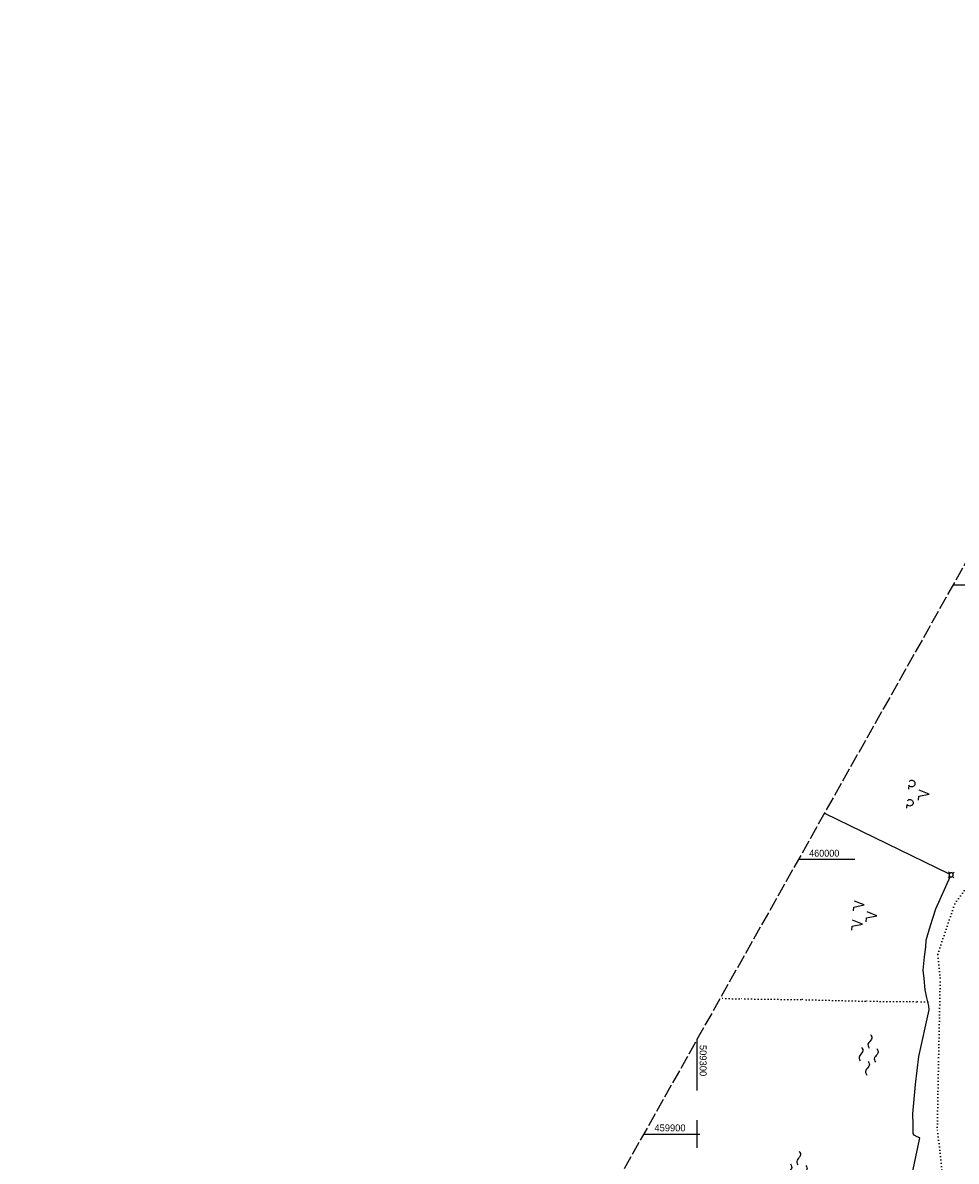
# Model space of a CAD drawing. Extents: x 509054 to 510017, y 459212 to 460305.
# Tile 38 of 63: x 509054 to 509394, y 459890 to 460305. Entities that reach past the tile are written whole.
import ezdxf

# ---------------------------------------------------------------- set-up
doc = ezdxf.new("R2010")
doc.units = 0
doc.header["$LTSCALE"] = 10
doc.header["$MEASUREMENT"] = 0
for name, pattern in [('LT00', [0]), ('LT14', [0.6, 0.5, -0.1]), ('PUNKTX2_STR', [0.6, 0.1, -0.5])]:
    doc.linetypes.add(name, pattern=pattern)
doc.layers.get('0').update_dxf_attribs({"linetype": 'LT00'})
for name, color, linetype in [('--WASSER_GRENZE', 180, 'PUNKTX2_STR'), ('--WASSER_NUTZUNG', 180, 'Continuous'), ('DFK_GZPKT', 250, 'LT00'), ('DFK_KATASTER', 250, 'LT00'), ('DFK_NUTZUNG', 250, 'LT00'), ('V110_RASTER', 250, 'LT00')]:
    doc.layers.add(name, color=color, linetype=linetype)
doc.layers.add('-BLATT_110-RAND', color=7, linetype='LT14', plot=False)
doc.styles.get("Standard").update_dxf_attribs({"font": 'ARIAL.TTF'})

# ---------------------------------------------------------------- blocks, each defined once
blk = doc.blocks.new('SYMB7030')
at = {"color": 0, "linetype": 'ByBlock'}
for p, q in [((-0.353695, 0.353695), (-0.697, 0.697)), ((0.353695, 0.353695), (0.697, 0.697)), ((-0.353695, -0.353695), (-0.697, -0.697)), ((0.353695, -0.353695), (0.697, -0.697))]:
    blk.add_line(p, q, dxfattribs=at)
for points in [[(-0.031408, 0.499213), (-0.093728, 0.49134), (-0.15457, 0.475719), (-0.212975, 0.452595), (-0.268021, 0.422333), (-0.31884, 0.385411), (-0.36463, 0.342411), (-0.40467, 0.29401), (-0.438329, 0.240973), (-0.465074, 0.184136), (-0.484486, 0.124395), (-0.496256, 0.062692), (-0.5002, 0)], [(-0.5002, 0), (-0.496256, -0.062692), (-0.484486, -0.124395), (-0.465074, -0.184136), (-0.438329, -0.240973), (-0.404671, -0.29401), (-0.36463, -0.342411), (-0.31884, -0.385411), (-0.268021, -0.422333), (-0.212975, -0.452595), (-0.15457, -0.475719), (-0.093728, -0.49134), (-0.031408, -0.499213), (0.031408, -0.499213), (0.093728, -0.49134), (0.15457, -0.475719), (0.212975, -0.452595), (0.268021, -0.422333), (0.31884, -0.385411), (0.36463, -0.342411), (0.404671, -0.29401), (0.438329, -0.240973), (0.465075, -0.184136), (0.484486, -0.124395), (0.496256, -0.062692), (0.500201, 0)], [(0.5002, 0), (0.496256, 0.062692), (0.484485, 0.124395), (0.465074, 0.184136), (0.438329, 0.240973), (0.40467, 0.29401), (0.36463, 0.34241), (0.31884, 0.385411), (0.268021, 0.422333), (0.212975, 0.452595), (0.15457, 0.475719), (0.093728, 0.49134), (0.031408, 0.499213), (-0.031408, 0.499213)]]:
    blk.add_lwpolyline(points, dxfattribs=at)
blk = doc.blocks.new('SYMB7250')
at = {"color": 0, "linetype": 'ByBlock'}
for points in [[(-0.74, 0), (-0.698333, 0.028889), (-0.656667, 0.051111), (-0.615, 0.06), (-0.573333, 0.051111), (-0.531667, 0.028889), (-0.49, 0)], [(-0.49, 0), (-0.448333, -0.028889), (-0.406667, -0.051111), (-0.365, -0.06), (-0.323333, -0.051111), (-0.281667, -0.028889), (-0.24, 0)], [(-0.25, 0.28), (-0.208333, 0.308889), (-0.166667, 0.331111), (-0.125, 0.34), (-0.083333, 0.331111), (-0.041667, 0.308889), (0, 0.28)], [(0, 0.28), (0.041667, 0.251111), (0.083333, 0.228889), (0.125, 0.22), (0.166667, 0.228889), (0.208333, 0.251111), (0.25, 0.28)], [(0.24, 0), (0.281667, 0.028889), (0.323333, 0.051111), (0.365, 0.06), (0.406667, 0.051111), (0.448333, 0.028889), (0.49, 0)], [(0.49, 0), (0.531667, -0.028889), (0.573333, -0.051111), (0.615, -0.06), (0.656667, -0.051111), (0.698333, -0.028889), (0.74, 0)], [(-0.25, -0.28), (-0.208333, -0.251111), (-0.166667, -0.228889), (-0.125, -0.22), (-0.083333, -0.228889), (-0.041667, -0.251111), (0, -0.28)], [(0, -0.28), (0.041667, -0.308889), (0.083333, -0.331111), (0.125, -0.34), (0.166667, -0.331111), (0.208333, -0.308889), (0.25, -0.28)]]:
    blk.add_lwpolyline(points, dxfattribs=at)
blk = doc.blocks.new('SYMB7201')
at = {"color": 0, "linetype": 'ByBlock'}
for p, q in [((0, 0.385), (-0.11, 0.015)), ((-0.255, -0.385), (-0.115, -0.385)), ((0.445, -0.385), (0.585, -0.385))]:
    blk.add_line(p, q, dxfattribs=at)
for points in [[(0.25, 0.015), (0.11, 0.015), (0, 0.385)], [(-0.393816, -0.383308), (-0.416239, -0.362945), (-0.432849, -0.337617), (-0.442589, -0.308936), (-0.444836, -0.27873), (-0.439449, -0.248923), (-0.426769, -0.221415), (-0.407606, -0.197958), (-0.38318, -0.180047), (-0.355047, -0.168823), (-0.325, -0.165), (-0.294953, -0.168823), (-0.26682, -0.180047), (-0.242394, -0.197959), (-0.223231, -0.221415), (-0.210551, -0.248923), (-0.205164, -0.27873), (-0.207411, -0.308936), (-0.21715, -0.337617), (-0.233761, -0.362945), (-0.256184, -0.383308)], [(0.306185, -0.383308), (0.283761, -0.362945), (0.267151, -0.337617), (0.257411, -0.308936), (0.255164, -0.27873), (0.260552, -0.248923), (0.273231, -0.221415), (0.292394, -0.197958), (0.31682, -0.180047), (0.344953, -0.168823), (0.375, -0.165), (0.405047, -0.168823), (0.43318, -0.180047), (0.457606, -0.197959), (0.476769, -0.221415), (0.489449, -0.248923), (0.494836, -0.27873), (0.492589, -0.308936), (0.48285, -0.337617), (0.466239, -0.362945), (0.443816, -0.383308)]]:
    blk.add_lwpolyline(points, dxfattribs=at)
blk = doc.blocks.new('SYMB7221')
at = {"color": 0, "linetype": 'ByBlock'}
for p, q in [((0, 0.435), (-0.11, 0.065)), ((0.11, 0.065), (0, 0.435)), ((0.25, 0.065), (0.11, 0.065)), ((-0.35, -0.065), (-0.46, -0.435)), ((0.35, -0.065), (0.24, -0.435))]:
    blk.add_line(p, q, dxfattribs=at)
for points in [[(-0.1, -0.435), (-0.24, -0.435), (-0.35, -0.065)], [(0.6, -0.435), (0.46, -0.435), (0.35, -0.065)]]:
    blk.add_lwpolyline(points, dxfattribs=at)

msp = doc.modelspace()

# ---------------------------------------------------------------- linework, layer by layer
at = {"layer": '--WASSER_GRENZE', "ltscale": 0.2}
for p, q in [((509393.86, 459983.79), (509402.75, 459996.07)), ((509387.68, 459965.51), (509393.86, 459983.79)), ((509388.62, 459956.83), (509387.68, 459965.51)), ((509388.01, 459927.86), (509388.62, 459956.83)), ((509315.37, 459949.24), (509308.44, 459949.38)), ((509337.88, 459948.95), (509315.37, 459949.24)), ((509361.32, 459948.37), (509337.88, 459948.95)), ((509379.98, 459948.2), (509361.32, 459948.37)), ((509384.1, 459948.17), (509379.98, 459948.2)), ((509387.54, 459902.47), (509388.01, 459927.86)), ((509390.64, 459872.7), (509387.54, 459902.47))]:
    msp.add_line(p, q, dxfattribs=at)
at = {"layer": '-BLATT_110-RAND'}
msp.add_lwpolyline([(509508.66, 460304.61), (509054.47, 459498.79), (509563.22, 459212.04), (510017.41, 460017.85), (509508.66, 460304.61)], dxfattribs=at)
at = {"layer": 'DFK_KATASTER'}
for p, q in [((509346.48, 460016.88), (509391.91, 459994.71)), ((509386.99, 459982.04), (509392.27, 459993.7)), ((509385.01, 459975.99), (509386.99, 459982.04)), ((509383.48, 459970.54), (509385.01, 459975.99)), ((509383.38, 459968.05), (509383.48, 459970.54)), ((509382.92, 459964.57), (509383.38, 459968.05)), ((509382.43, 459959.73), (509382.92, 459964.57)), ((509382.71, 459956.62), (509382.43, 459959.73)), ((509383.07, 459952.53), (509382.71, 459956.62)), ((509383.7, 459949.65), (509383.07, 459952.53)), ((509384.49, 459946.74), (509383.7, 459949.65)), ((509384.62, 459945.27), (509384.49, 459946.74)), ((509380.84, 459928.18), (509384.62, 459945.27)), ((509379.62, 459918.05), (509380.84, 459928.18)), ((509378.68, 459907.32), (509379.62, 459918.05)), ((509378.69, 459903.37), (509378.68, 459907.32)), ((509378.75, 459900.26), (509378.69, 459903.37)), ((509379.16, 459899.63), (509378.75, 459900.26)), ((509373.79, 459864.23), (509381.05, 459898)), ((509380.25, 459899.02), (509379.16, 459899.63)), ((509381.17, 459898.59), (509380.25, 459899.02)), ((509381.05, 459898), (509381.17, 459898.59))]:
    msp.add_line(p, q, dxfattribs=at)
at = {"layer": 'V110_RASTER'}
for p, q in [((509393.33, 460100), (509413.81, 460100)), ((509357.44, 460000), (509336.97, 460000)), ((509300, 459934.41), (509300, 459915.91)), ((509300, 459905), (509300, 459895)), ((509280.6, 459900), (509301.08, 459900))]:
    msp.add_line(p, q, dxfattribs=at)

# ---------------------------------------------------------------- block references
at = {"layer": '--WASSER_NUTZUNG', "xscale": 9.999999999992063, "yscale": 9.999999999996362, "zscale": 10, "rotation": 264.7376999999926}
for p in [(509362.52, 459928.87), (509336.58, 459886.37)]:
    msp.add_blockref('SYMB7250', p, dxfattribs=at)
at = {"layer": 'DFK_GZPKT', "xscale": 1.500000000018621, "yscale": 1.5, "zscale": 1.5, "rotation": 264.7377099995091}
msp.add_blockref('SYMB7030', (509392.58, 459994.38), dxfattribs=at)
at = {"layer": 'DFK_NUTZUNG', "xscale": 10.00000000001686, "yscale": 10, "zscale": 10, "rotation": 264.7377100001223}
for name, p in [('SYMB7201', (509380.74, 460024.11)), ('SYMB7221', (509361.24, 459979.86))]:
    msp.add_blockref(name, p, dxfattribs=at)

# ---------------------------------------------------------------- texts
at = {"layer": 'V110_RASTER'}
for s, rotation, width, p in [(' 460000', 0.0004, 0.944, (509339.94, 460001)), (' 509300', -89.9996, 0.979, (509301, 459933.41)), (' 459900', 0.0004, 0.972, (509283.58, 459901))]:
    msp.add_text(s, height=2.5, rotation=rotation, dxfattribs=dict(at, width=width)).set_placement(p)

doc.saveas('drawing.dxf')
